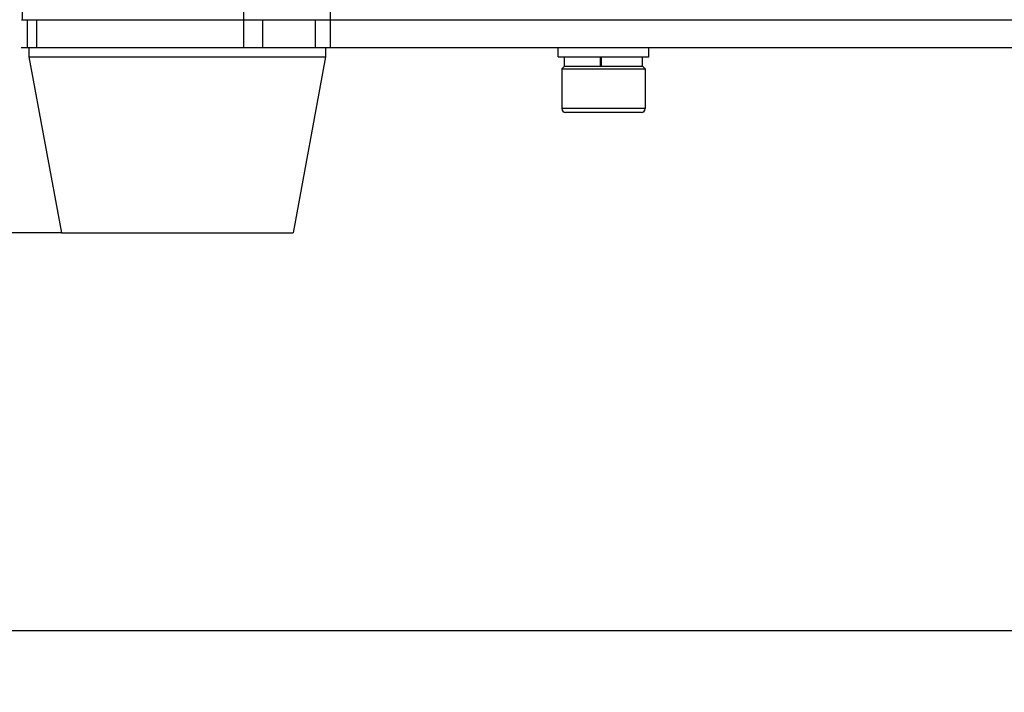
# Paper-space layout 'DRW0010_1_1' of a CAD drawing. Header units: millimetres. Extents: x 0 to 420, y 0 to 297.
# Tile 23 of 108: x 78 to 110, y 137 to 159. Entities that reach past the tile are written whole.
import ezdxf

# ---------------------------------------------------------------- set-up
doc = ezdxf.new("R2010")
doc.units = ezdxf.units.MM
doc.header["$LTSCALE"] = 23.1
doc.layers.get('0').update_dxf_attribs({"linetype": 'CONTINUOUS'})
doc.layers.add('02___PRT_ALL_AXES', color=7, linetype='CONTINUOUS')
doc.layers.add('DIM_PILOTEES', color=7, linetype='CONTINUOUS')
doc.styles.get("Standard").update_dxf_attribs({"font": 'txt', "width": 0.7})
doc.dimstyles.new('DIMSTYLE_1', dxfattribs={"dimtxt": 2.5, "dimasz": 3.5, "dimexe": 2, "dimexo": 0, "dimtad": 1, "dimlfac": 3.333333, "dimdsep": 46, "dimtxsty": 'Standard', "dimblk": '_FILLED', "dimblk1": '_FILLED', "dimblk2": '_FILLED', "dimcen": 0.09, "dimazin": 2, "dimtp": 0.5, "dimtm": 0.5, "dimtfac": 1, "dimtofl": 0, "dimtmove": 0, "dimatfit": 3, "dimldrblk": '_FILLED', "dimfxl": 0, "dimtolj": 1, "dimarcsym": 0})
doc.dimstyles.new('DIMSTYLE_2', dxfattribs={"dimtxt": 2.5, "dimasz": 3.5, "dimexe": 2, "dimexo": 0, "dimtad": 1, "dimdec": 0, "dimlfac": 3.333333, "dimdsep": 46, "dimtxsty": 'Standard', "dimblk": '_FILLED', "dimblk1": '_FILLED', "dimblk2": '_FILLED', "dimcen": 0.09, "dimazin": 2, "dimtp": 0.3, "dimtm": 0.3, "dimtfac": 1, "dimtdec": 0, "dimtofl": 0, "dimtmove": 0, "dimatfit": 3, "dimldrblk": '_FILLED', "dimfxl": 0, "dimtolj": 1, "dimarcsym": 0})

# ---------------------------------------------------------------- blocks, each defined once
blk = doc.blocks.new('_FILLED')
at = {"color": 0, "linetype": 'ByBlock'}
blk.add_solid([(0, 0), (-1, 0.1429), (-1, -0.1429)], dxfattribs=at)
blk = doc.blocks.new('*D3')
at = {"layer": 'DIM_PILOTEES', "color": 2, "linetype": 'Continuous'}
for p, q in [((71.34, 158.111), (71.34, 136.906)), ((188.34, 158.112), (188.34, 136.906)), ((71.34, 138.906), (129.84, 138.906)), ((188.34, 138.906), (129.84, 138.906))]:
    blk.add_line(p, q, dxfattribs=at)
at = {"layer": 'DIM_PILOTEES', "color": 2, "linetype": 'Continuous', "xscale": 3.5, "yscale": 3.5, "zscale": 3.5, "rotation": 180}
blk.add_blockref('_FILLED', (71.34, 138.906), dxfattribs=at)
at = {"layer": 'DIM_PILOTEES', "color": 2, "linetype": 'Continuous', "xscale": 3.5, "yscale": 3.5, "zscale": 3.5}
blk.add_blockref('_FILLED', (188.34, 138.906), dxfattribs=at)
at = {"layer": 'DIM_PILOTEES', "color": 2, "linetype": 'Continuous', "insert": (130.419, 142.031), "char_height": 2.5, "width": 8.57143, "attachment_point": 2, "line_spacing_factor": 0.9}
blk.add_mtext('{\\ftxt;\\W0.0001;\\H0.0001;\\~}{\\ftxt;\\W2.2857142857;\\H2.5; }{\\ftxt;\\W0.0001;\\H0.0001;\\~}', dxfattribs=at)
blk = doc.blocks.new('*D4')
at = {"layer": 'DIM_PILOTEES', "color": 2, "linetype": 'Continuous'}
for p, q in [((59.468, 181.132), (49.114, 181.132)), ((51.114, 181.132), (51.114, 166.458)), ((51.114, 151.783), (51.114, 166.458)), ((79.44, 151.783), (49.114, 151.783))]:
    blk.add_line(p, q, dxfattribs=at)
at = {"layer": 'DIM_PILOTEES', "color": 2, "linetype": 'Continuous', "xscale": 3.5, "yscale": 3.5, "zscale": 3.5}
for p, rotation in [((51.114, 181.132), 90), ((51.114, 151.783), 270)]:
    blk.add_blockref('_FILLED', p, dxfattribs=dict(at, rotation=rotation))
at = {"layer": 'DIM_PILOTEES', "color": 2, "linetype": 'Continuous', "insert": (47.989, 166.928), "char_height": 2.5, "width": 5.89286, "attachment_point": 2, "rotation": 90, "line_spacing_factor": 0.9}
blk.add_mtext('{\\ftxt;\\W0.0001;\\H0.0001;\\~}{\\ftxt;\\W1.5714285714;\\H2.5; }{\\ftxt;\\W0.0001;\\H0.0001;\\~}', dxfattribs=at)

psp = doc.layouts.new('DRW0010_1_1')

# ---------------------------------------------------------------- linework, layer by layer
at = {"color": 7, "linetype": 'Continuous'}
for p, q in [((78.1646, 184.1826), (78.1646, 158.6826)), ((85.3491, 157.7826), (85.3491, 177.2762)), ((88.152, 157.7826), (88.152, 177.1977)), ((78.1496, 158.6826), (181.5296, 158.6826)), ((78.3296, 158.6826), (78.3296, 157.7826)), ((78.6296, 158.6826), (78.6296, 157.7826)), ((85.9635, 157.7826), (85.9635, 158.6826)), ((87.6604, 157.7826), (87.6604, 158.6826)), ((95.5196, 157.4826), (95.5196, 157.7826)), ((98.4596, 157.4826), (98.4596, 157.7826)), ((95.5196, 157.4826), (98.4596, 157.4826)), ((95.7296, 157.1826), (95.7296, 157.4826)), ((96.8865, 157.1826), (96.8865, 157.4826)), ((96.926, 157.1826), (96.926, 157.4826)), ((98.2496, 157.1826), (98.2496, 157.4826)), ((95.7296, 157.1826), (95.6396, 157.0926)), ((95.7296, 157.1826), (98.2496, 157.1826)), ((98.2496, 157.1826), (98.3396, 157.0926)), ((95.6396, 157.0926), (98.3396, 157.0926)), ((95.6396, 157.0926), (95.6396, 155.8026)), ((98.3396, 157.0926), (98.3396, 155.8026)), ((98.3396, 155.8026), (95.6396, 155.8026)), ((98.2196, 155.6826), (95.7596, 155.6826))]:
    psp.add_line(p, q, dxfattribs=at)
at = {"color": 3, "linetype": 'Continuous'}
psp.add_line((78.1326, 157.7826), (184.0496, 157.7826), dxfattribs=at)
at = {"color": 7, "linetype": 'Continuous'}
for centre, start, end in [((95.7596, 155.8026), 180, 270), ((98.2196, 155.8026), 270, 360)]:
    psp.add_arc(centre, 0.12, start, end, dxfattribs=at)
at = {"layer": '02___PRT_ALL_AXES', "color": 7, "linetype": 'Continuous'}
for p, q in [((78.3896, 157.7826), (78.3896, 157.4826)), ((87.9896, 157.7826), (87.9896, 157.4826)), ((78.3896, 157.4826), (79.4396, 151.7826)), ((78.3896, 157.4826), (87.9896, 157.4826)), ((87.9896, 157.4826), (86.9396, 151.7826)), ((79.4396, 151.7826), (86.9396, 151.7826))]:
    psp.add_line(p, q, dxfattribs=at)

# ---------------------------------------------------------------- dimensions: what is measured, and where the dimension line sits
at = {"layer": 'DIM_PILOTEES', "color": 2, "linetype": 'Continuous'}
dim = psp.add_linear_dim(base=(51.1138, 181.1325), p1=(79.4396, 151.7826), p2=(59.4676, 181.1325), angle=90, text='{\\ftxt;\\W0.0001;\\H0.0001;\\~}{\\ftxt;\\W1.5714285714;\\H2.5; }{\\ftxt;\\W0.0001;\\H0.0001;\\~}', dimstyle='DIMSTYLE_2', dxfattribs=at)
dim.commit()
dim.dimension.update_dxf_attribs({"geometry": '*D4', "text_midpoint": (51.1138, 166.5704), "dimtype": 160})
dim = psp.add_linear_dim(base=(188.3396, 138.9056), p1=(71.3396, 158.1115), p2=(188.3396, 158.1122), text='{\\ftxt;\\W0.0001;\\H0.0001;\\~}{\\ftxt;\\W2.2857142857;\\H2.5; }{\\ftxt;\\W0.0001;\\H0.0001;\\~}', dimstyle='DIMSTYLE_1', dxfattribs=at)
dim.commit()
dim.dimension.update_dxf_attribs({"geometry": '*D3', "text_midpoint": (130.062, 138.9056), "dimtype": 160})

doc.saveas('drawing.dxf')
